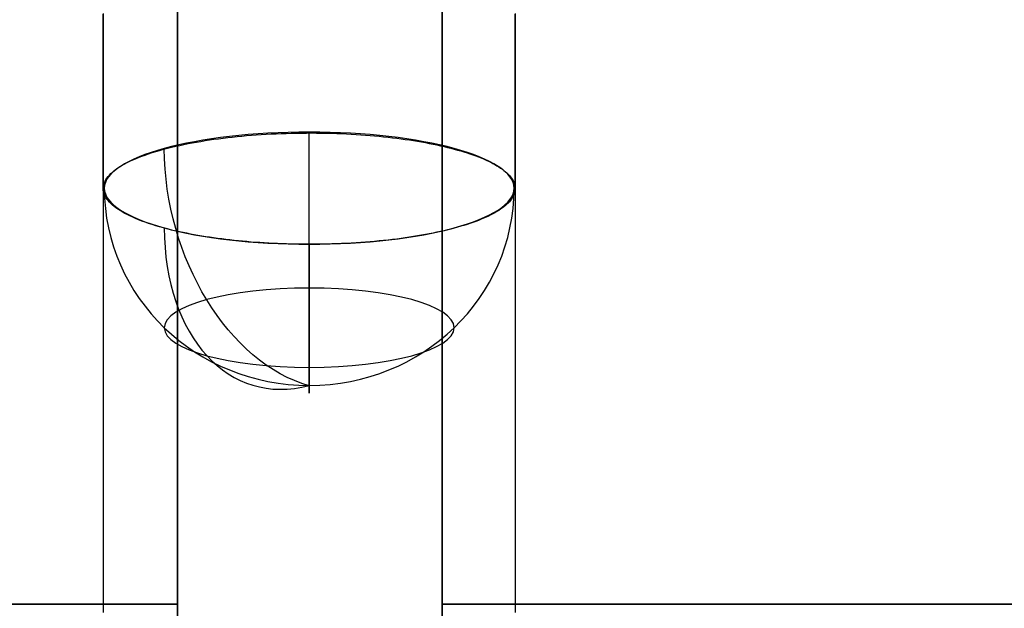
# Model space of a CAD drawing. Extents: x 35614 to 36526, y 4034 to 4838.
# Tile 77 of 79: x 36325 to 36392, y 4678 to 4718. Entities that reach past the tile are written whole.
import ezdxf

# ---------------------------------------------------------------- set-up
doc = ezdxf.new("R2010")
doc.units = 0
doc.layers.add('PREDEFINITO', color=7, linetype='CONTINUOUS')

msp = doc.modelspace()

# ---------------------------------------------------------------- linework, layer by layer
at = {"layer": 'PREDEFINITO'}
for p, q in [((36336.073, 4577.856, 78.329), (36336.073, 4777.942, 78.329)), ((36354.073, 4577.856, 78.329), (36354.073, 4777.942, 78.329)), ((36331.023, 4718.018, 174.294), (36331.023, 4715.561, 175.311)), ((36331.023, 4716.019, -17.443), (36331.023, 4717.958, -16.658)), ((36359.028, 4718.018, 174.294), (36359.028, 4715.561, 175.311)), ((36359.028, 4716.019, -17.443), (36359.028, 4717.958, -16.658)), ((36331.023, 4714.066, -18.19), (36331.023, 4716.019, -17.443)), ((36359.028, 4714.066, -18.19), (36359.028, 4716.019, -17.443)), ((36331.023, 4715.561, 175.311), (36331.023, 4713.065, 176.269)), ((36359.028, 4715.561, 175.311), (36359.028, 4713.065, 176.269)), ((36331.023, 4712.098, -18.897), (36331.023, 4714.066, -18.19)), ((36359.028, 4712.098, -18.897), (36359.028, 4714.066, -18.19)), ((36331.023, 4713.065, 176.269), (36331.023, 4710.53, 177.166)), ((36359.028, 4713.065, 176.269), (36359.028, 4710.53, 177.166)), ((36331.023, 4710.116, -19.565), (36331.023, 4712.098, -18.897)), ((36359.028, 4710.116, -19.565), (36359.028, 4712.098, -18.897)), ((36331.023, 4710.53, 177.166), (36331.023, 4707.956, 178.001)), ((36359.028, 4710.53, 177.166), (36359.028, 4707.956, 178.001)), ((36331.023, 4708.122, -20.194), (36331.023, 4710.116, -19.565)), ((36340.12, 4709.654, -33.355), (36340.443, 4709.685, -33.467)), ((36340.443, 4709.685, -33.467), (36340.769, 4709.714, -33.571)), ((36340.769, 4709.714, -33.571), (36341.098, 4709.742, -33.668)), ((36341.098, 4709.742, -33.668), (36341.428, 4709.767, -33.756)), ((36341.428, 4709.767, -33.756), (36341.761, 4709.789, -33.837)), ((36341.761, 4709.789, -33.837), (36342.096, 4709.81, -33.91)), ((36342.096, 4709.81, -33.91), (36342.433, 4709.828, -33.975)), ((36342.433, 4709.828, -33.975), (36342.772, 4709.845, -34.032)), ((36342.772, 4709.845, -34.032), (36343.113, 4709.858, -34.081)), ((36343.113, 4709.858, -34.081), (36343.455, 4709.87, -34.122)), ((36343.455, 4709.87, -34.122), (36343.798, 4709.88, -34.155)), ((36343.798, 4709.88, -34.155), (36344.143, 4709.887, -34.18)), ((36344.143, 4709.887, -34.18), (36344.488, 4709.892, -34.197)), ((36344.488, 4709.892, -34.197), (36344.835, 4709.894, -34.206)), ((36344.835, 4709.894, -34.206), (36345.182, 4709.895, -34.206)), ((36345.182, 4709.895, -34.206), (36345.53, 4709.893, -34.198)), ((36345.53, 4709.893, -34.198), (36345.878, 4709.889, -34.182)), ((36345.878, 4709.889, -34.182), (36346.227, 4709.882, -34.157)), ((36346.227, 4709.882, -34.157), (36346.564, 4709.873, -34.125)), ((36346.564, 4709.873, -34.125), (36346.899, 4709.863, -34.086)), ((36346.899, 4709.863, -34.086), (36347.231, 4709.85, -34.039)), ((36347.231, 4709.85, -34.039), (36347.56, 4709.835, -33.985)), ((36347.56, 4709.835, -33.985), (36347.887, 4709.818, -33.924)), ((36347.887, 4709.818, -33.924), (36348.21, 4709.799, -33.855)), ((36348.21, 4709.799, -33.855), (36348.531, 4709.778, -33.78)), ((36348.531, 4709.778, -33.78), (36348.849, 4709.755, -33.698)), ((36348.849, 4709.755, -33.698), (36349.164, 4709.73, -33.608)), ((36349.164, 4709.73, -33.608), (36349.475, 4709.703, -33.512)), ((36349.475, 4709.703, -33.512), (36349.783, 4709.674, -33.409)), ((36349.783, 4709.674, -33.409), (36350.088, 4709.643, -33.3)), ((36359.028, 4708.122, -20.194), (36359.028, 4710.116, -19.565)), ((36335.674, 4708.927, -30.77), (36335.963, 4708.995, -31.013)), ((36335.963, 4708.995, -31.013), (36336.233, 4709.055, -31.227)), ((36336.233, 4709.055, -31.227), (36336.507, 4709.113, -31.434)), ((36336.507, 4709.113, -31.434), (36336.787, 4709.17, -31.634)), ((36336.787, 4709.17, -31.634), (36337.07, 4709.224, -31.827)), ((36337.07, 4709.224, -31.827), (36337.358, 4709.276, -32.013)), ((36337.358, 4709.276, -32.013), (36337.65, 4709.326, -32.191)), ((36337.65, 4709.326, -32.191), (36337.946, 4709.375, -32.363)), ((36337.946, 4709.375, -32.363), (36338.246, 4709.421, -32.527)), ((36338.246, 4709.421, -32.527), (36338.55, 4709.465, -32.684)), ((36338.55, 4709.465, -32.684), (36338.858, 4709.507, -32.833)), ((36338.858, 4709.507, -32.833), (36339.169, 4709.547, -32.975)), ((36339.169, 4709.547, -32.975), (36339.483, 4709.584, -33.109)), ((36339.483, 4709.584, -33.109), (36339.8, 4709.62, -33.236)), ((36339.8, 4709.62, -33.236), (36340.12, 4709.654, -33.355)), ((36350.088, 4709.643, -33.3), (36350.389, 4709.611, -33.184)), ((36350.389, 4709.611, -33.184), (36350.687, 4709.576, -33.062)), ((36350.687, 4709.576, -33.062), (36350.981, 4709.54, -32.933)), ((36350.981, 4709.54, -32.933), (36351.272, 4709.502, -32.798)), ((36351.272, 4709.502, -32.798), (36351.558, 4709.463, -32.657)), ((36351.558, 4709.463, -32.657), (36351.841, 4709.421, -32.51)), ((36351.841, 4709.421, -32.51), (36352.119, 4709.378, -32.357)), ((36352.119, 4709.378, -32.357), (36352.394, 4709.334, -32.198)), ((36352.394, 4709.334, -32.198), (36352.664, 4709.287, -32.033)), ((36352.664, 4709.287, -32.033), (36352.93, 4709.239, -31.863)), ((36352.93, 4709.239, -31.863), (36353.191, 4709.19, -31.687)), ((36353.191, 4709.19, -31.687), (36353.448, 4709.139, -31.506)), ((36353.448, 4709.139, -31.506), (36353.701, 4709.086, -31.319)), ((36353.701, 4709.086, -31.319), (36353.949, 4709.032, -31.127)), ((36353.949, 4709.032, -31.127), (36354.192, 4708.976, -30.929)), ((36333.647, 4708.317, -28.603), (36333.872, 4708.399, -28.894)), ((36333.872, 4708.399, -28.894), (36334.104, 4708.48, -29.18)), ((36334.104, 4708.48, -29.18), (36334.346, 4708.559, -29.461)), ((36334.346, 4708.559, -29.461), (36334.595, 4708.636, -29.735)), ((36334.595, 4708.636, -29.735), (36334.853, 4708.711, -30.003)), ((36334.853, 4708.711, -30.003), (36335.119, 4708.785, -30.265)), ((36335.119, 4708.785, -30.265), (36335.392, 4708.857, -30.521)), ((36335.392, 4708.857, -30.521), (36335.674, 4708.927, -30.77)), ((36354.192, 4708.976, -30.929), (36354.43, 4708.919, -30.727)), ((36354.43, 4708.919, -30.727), (36354.664, 4708.861, -30.519)), ((36354.664, 4708.861, -30.519), (36354.892, 4708.801, -30.306)), ((36354.892, 4708.801, -30.306), (36355.115, 4708.739, -30.089)), ((36355.115, 4708.739, -30.089), (36355.333, 4708.677, -29.867)), ((36355.333, 4708.677, -29.867), (36355.546, 4708.613, -29.64)), ((36355.546, 4708.613, -29.64), (36355.754, 4708.547, -29.408)), ((36355.754, 4708.547, -29.408), (36355.956, 4708.481, -29.172)), ((36355.956, 4708.481, -29.172), (36356.152, 4708.413, -28.932)), ((36356.152, 4708.413, -28.932), (36356.343, 4708.344, -28.687)), ((36356.343, 4708.344, -28.687), (36356.528, 4708.274, -28.439)), ((36331.023, 4706.117, -20.783), (36331.023, 4708.122, -20.194)), ((36331.023, 4707.956, 178.001), (36331.023, 4705.344, 178.772)), ((36332.166, 4707.611, -26.094), (36332.32, 4707.704, -26.423)), ((36332.32, 4707.704, -26.423), (36332.483, 4707.796, -26.748)), ((36332.483, 4707.796, -26.748), (36332.655, 4707.886, -27.069)), ((36332.655, 4707.886, -27.069), (36332.836, 4707.975, -27.385)), ((36332.836, 4707.975, -27.385), (36333.025, 4708.063, -27.697)), ((36333.025, 4708.063, -27.697), (36333.224, 4708.149, -28.004)), ((36333.224, 4708.149, -28.004), (36333.431, 4708.234, -28.306)), ((36333.431, 4708.234, -28.306), (36333.647, 4708.317, -28.603)), ((36356.528, 4708.274, -28.439), (36356.707, 4708.203, -28.185)), ((36356.707, 4708.203, -28.185), (36356.88, 4708.13, -27.928)), ((36356.88, 4708.13, -27.928), (36357.047, 4708.056, -27.667)), ((36357.047, 4708.056, -27.667), (36357.209, 4707.982, -27.402)), ((36357.209, 4707.982, -27.402), (36357.364, 4707.906, -27.134)), ((36357.364, 4707.906, -27.134), (36357.512, 4707.829, -26.861)), ((36357.512, 4707.829, -26.861), (36357.655, 4707.751, -26.585)), ((36357.655, 4707.751, -26.585), (36357.79, 4707.673, -26.306)), ((36357.79, 4707.673, -26.306), (36357.92, 4707.593, -26.023)), ((36359.028, 4706.117, -20.783), (36359.028, 4708.122, -20.194)), ((36359.028, 4707.956, 178.001), (36359.028, 4705.344, 178.772)), ((36331.355, 4706.935, -23.689), (36331.442, 4707.034, -24.042)), ((36331.442, 4707.034, -24.042), (36331.539, 4707.133, -24.392)), ((36331.539, 4707.133, -24.392), (36331.645, 4707.23, -24.739)), ((36331.645, 4707.23, -24.739), (36331.761, 4707.327, -25.083)), ((36331.761, 4707.327, -25.083), (36331.887, 4707.423, -25.423)), ((36331.887, 4707.423, -25.423), (36332.022, 4707.518, -25.76)), ((36332.022, 4707.518, -25.76), (36332.166, 4707.611, -26.094)), ((36357.92, 4707.593, -26.023), (36358.042, 4707.512, -25.737)), ((36358.042, 4707.512, -25.737), (36358.158, 4707.431, -25.448)), ((36358.158, 4707.431, -25.448), (36358.267, 4707.348, -25.155)), ((36358.267, 4707.348, -25.155), (36358.37, 4707.265, -24.86)), ((36358.37, 4707.265, -24.86), (36358.465, 4707.181, -24.561)), ((36358.465, 4707.181, -24.561), (36358.553, 4707.096, -24.26)), ((36358.553, 4707.096, -24.26), (36358.634, 4707.01, -23.956)), ((36358.634, 4707.01, -23.956), (36358.707, 4706.924, -23.649)), ((36331.028, 4706.221, -21.152), (36331.044, 4706.324, -21.52)), ((36331.044, 4706.324, -21.52), (36331.071, 4706.427, -21.887)), ((36331.071, 4706.427, -21.887), (36331.107, 4706.53, -22.251)), ((36331.107, 4706.53, -22.251), (36331.154, 4706.632, -22.614)), ((36331.154, 4706.632, -22.614), (36331.211, 4706.734, -22.975)), ((36331.211, 4706.734, -22.975), (36331.278, 4706.835, -23.333)), ((36331.278, 4706.835, -23.333), (36331.355, 4706.935, -23.689)), ((36358.707, 4706.924, -23.649), (36358.774, 4706.836, -23.34)), ((36358.774, 4706.836, -23.34), (36358.832, 4706.749, -23.028)), ((36358.832, 4706.749, -23.028), (36358.884, 4706.66, -22.713)), ((36358.884, 4706.66, -22.713), (36358.927, 4706.571, -22.397)), ((36358.927, 4706.571, -22.397), (36358.963, 4706.481, -22.078)), ((36358.963, 4706.481, -22.078), (36358.991, 4706.391, -21.757)), ((36358.991, 4706.391, -21.757), (36359.011, 4706.3, -21.434)), ((36331.023, 4706.117, -20.783), (36331.028, 4706.221, -21.152)), ((36331.028, 4706.012, -20.413), (36331.023, 4706.117, -20.783)), ((36331.044, 4705.909, -20.045), (36331.028, 4706.012, -20.413)), ((36331.071, 4705.806, -19.678), (36331.044, 4705.909, -20.045)), ((36331.107, 4705.703, -19.314), (36331.071, 4705.806, -19.678)), ((36331.154, 4705.601, -18.951), (36331.107, 4705.703, -19.314)), ((36358.927, 4705.662, -19.168), (36358.884, 4705.573, -18.852)), ((36358.963, 4705.752, -19.487), (36358.927, 4705.662, -19.168)), ((36358.991, 4705.842, -19.808), (36358.963, 4705.752, -19.487)), ((36359.011, 4705.933, -20.131), (36358.991, 4705.842, -19.808)), ((36359.011, 4706.3, -21.434), (36359.024, 4706.208, -21.109)), ((36359.024, 4706.024, -20.456), (36359.011, 4705.933, -20.131)), ((36359.024, 4706.208, -21.109), (36359.028, 4706.116, -20.783)), ((36359.028, 4706.116, -20.783), (36359.024, 4706.024, -20.456)), ((36331.023, 4705.344, 178.772), (36331.023, 4702.696, 179.477)), ((36331.211, 4705.499, -18.59), (36331.154, 4705.601, -18.951)), ((36331.278, 4705.399, -18.232), (36331.211, 4705.499, -18.59)), ((36331.355, 4705.299, -17.876), (36331.278, 4705.399, -18.232)), ((36331.442, 4705.199, -17.523), (36331.355, 4705.299, -17.876)), ((36331.539, 4705.101, -17.173), (36331.442, 4705.199, -17.523)), ((36331.645, 4705.003, -16.826), (36331.539, 4705.101, -17.173)), ((36331.761, 4704.906, -16.482), (36331.645, 4705.003, -16.826)), ((36358.465, 4705.052, -17.004), (36358.37, 4704.968, -16.706)), ((36358.553, 4705.137, -17.305), (36358.465, 4705.052, -17.004)), ((36358.634, 4705.223, -17.61), (36358.553, 4705.137, -17.305)), ((36358.707, 4705.309, -17.916), (36358.634, 4705.223, -17.61)), ((36358.774, 4705.396, -18.226), (36358.707, 4705.309, -17.916)), ((36358.832, 4705.484, -18.538), (36358.774, 4705.396, -18.226)), ((36358.884, 4705.573, -18.852), (36358.832, 4705.484, -18.538)), ((36359.028, 4705.344, 178.772), (36359.028, 4702.696, 179.477)), ((36331.887, 4704.811, -16.141), (36331.761, 4704.906, -16.482)), ((36332.022, 4704.716, -15.805), (36331.887, 4704.811, -16.141)), ((36332.166, 4704.622, -15.471), (36332.022, 4704.716, -15.805)), ((36332.32, 4704.529, -15.142), (36332.166, 4704.622, -15.471)), ((36332.483, 4704.438, -14.817), (36332.32, 4704.529, -15.142)), ((36332.655, 4704.348, -14.496), (36332.483, 4704.438, -14.817)), ((36332.836, 4704.259, -14.18), (36332.655, 4704.348, -14.496)), ((36357.364, 4704.328, -14.431), (36357.209, 4704.252, -14.163)), ((36357.512, 4704.404, -14.704), (36357.364, 4704.328, -14.431)), ((36357.655, 4704.482, -14.98), (36357.512, 4704.404, -14.704)), ((36357.79, 4704.561, -15.259), (36357.655, 4704.482, -14.98)), ((36357.92, 4704.64, -15.542), (36357.79, 4704.561, -15.259)), ((36358.042, 4704.721, -15.828), (36357.92, 4704.64, -15.542)), ((36358.158, 4704.803, -16.117), (36358.042, 4704.721, -15.828)), ((36358.267, 4704.885, -16.41), (36358.158, 4704.803, -16.117)), ((36358.37, 4704.968, -16.706), (36358.267, 4704.885, -16.41)), ((36333.025, 4704.171, -13.868), (36332.836, 4704.259, -14.18)), ((36333.224, 4704.085, -13.561), (36333.025, 4704.171, -13.868)), ((36333.431, 4704, -13.259), (36333.224, 4704.085, -13.561)), ((36333.647, 4703.916, -12.962), (36333.431, 4704, -13.259)), ((36333.872, 4703.834, -12.671), (36333.647, 4703.916, -12.962)), ((36334.104, 4703.754, -12.385), (36333.872, 4703.834, -12.671)), ((36334.346, 4703.675, -12.104), (36334.104, 4703.754, -12.385)), ((36334.595, 4703.598, -11.83), (36334.346, 4703.675, -12.104)), ((36355.754, 4703.687, -12.156), (36355.546, 4703.622, -11.925)), ((36355.956, 4703.753, -12.392), (36355.754, 4703.687, -12.156)), ((36356.152, 4703.821, -12.633), (36355.956, 4703.753, -12.392)), ((36356.343, 4703.89, -12.877), (36356.152, 4703.821, -12.633)), ((36356.528, 4703.96, -13.126), (36356.343, 4703.89, -12.877)), ((36356.707, 4704.031, -13.379), (36356.528, 4703.96, -13.126)), ((36356.88, 4704.104, -13.637), (36356.707, 4704.031, -13.379)), ((36357.047, 4704.177, -13.898), (36356.88, 4704.104, -13.637)), ((36357.209, 4704.252, -14.163), (36357.047, 4704.177, -13.898)), ((36334.853, 4703.522, -11.562), (36334.595, 4703.598, -11.83)), ((36335.119, 4703.448, -11.3), (36334.853, 4703.522, -11.562)), ((36335.392, 4703.376, -11.044), (36335.119, 4703.448, -11.3)), ((36335.674, 4703.306, -10.795), (36335.392, 4703.376, -11.044)), ((36335.963, 4703.238, -10.553), (36335.674, 4703.306, -10.795)), ((36336.204, 4703.184, -10.361), (36335.963, 4703.238, -10.553)), ((36336.448, 4703.131, -10.175), (36336.204, 4703.184, -10.361)), ((36336.696, 4703.081, -9.995), (36336.448, 4703.131, -10.175)), ((36336.947, 4703.031, -9.82), (36336.696, 4703.081, -9.995)), ((36337.202, 4702.984, -9.652), (36336.947, 4703.031, -9.82)), ((36337.461, 4702.938, -9.488), (36337.202, 4702.984, -9.652)), ((36352.93, 4702.996, -9.702), (36352.664, 4702.948, -9.531)), ((36353.191, 4703.045, -9.878), (36352.93, 4702.996, -9.702)), ((36353.448, 4703.096, -10.059), (36353.191, 4703.045, -9.878)), ((36353.701, 4703.149, -10.246), (36353.448, 4703.096, -10.059)), ((36353.949, 4703.203, -10.438), (36353.701, 4703.149, -10.246)), ((36354.192, 4703.259, -10.636), (36353.949, 4703.203, -10.438)), ((36354.43, 4703.316, -10.838), (36354.192, 4703.259, -10.636)), ((36354.664, 4703.374, -11.046), (36354.43, 4703.316, -10.838)), ((36354.892, 4703.434, -11.258), (36354.664, 4703.374, -11.046)), ((36355.115, 4703.495, -11.476), (36354.892, 4703.434, -11.258)), ((36355.333, 4703.558, -11.698), (36355.115, 4703.495, -11.476)), ((36355.546, 4703.622, -11.925), (36355.333, 4703.558, -11.698)), ((36331.023, 4702.696, 179.477), (36331.023, 4700.011, 180.115)), ((36337.723, 4702.894, -9.331), (36337.461, 4702.938, -9.488)), ((36337.988, 4702.851, -9.179), (36337.723, 4702.894, -9.331)), ((36338.256, 4702.81, -9.034), (36337.988, 4702.851, -9.179)), ((36338.527, 4702.77, -8.894), (36338.256, 4702.81, -9.034)), ((36338.801, 4702.733, -8.76), (36338.527, 4702.77, -8.894)), ((36339.077, 4702.696, -8.631), (36338.801, 4702.733, -8.76)), ((36339.356, 4702.662, -8.509), (36339.077, 4702.696, -8.631)), ((36339.638, 4702.629, -8.393), (36339.356, 4702.662, -8.509)), ((36339.923, 4702.598, -8.283), (36339.638, 4702.629, -8.393)), ((36340.209, 4702.569, -8.178), (36339.923, 4702.598, -8.283)), ((36340.498, 4702.541, -8.08), (36340.209, 4702.569, -8.178)), ((36340.789, 4702.515, -7.988), (36340.498, 4702.541, -8.08)), ((36341.082, 4702.491, -7.902), (36340.789, 4702.515, -7.988)), ((36341.377, 4702.468, -7.823), (36341.082, 4702.491, -7.902)), ((36341.674, 4702.448, -7.749), (36341.377, 4702.468, -7.823)), ((36341.972, 4702.429, -7.682), (36341.674, 4702.448, -7.749)), ((36342.272, 4702.411, -7.621), (36341.972, 4702.429, -7.682)), ((36342.574, 4702.396, -7.566), (36342.272, 4702.411, -7.621)), ((36342.877, 4702.382, -7.518), (36342.574, 4702.396, -7.566)), ((36343.181, 4702.37, -7.475), (36342.877, 4702.382, -7.518)), ((36343.486, 4702.36, -7.44), (36343.181, 4702.37, -7.475)), ((36343.792, 4702.352, -7.411), (36343.486, 4702.36, -7.44)), ((36344.1, 4702.346, -7.388), (36343.792, 4702.352, -7.411)), ((36344.408, 4702.341, -7.371), (36344.1, 4702.346, -7.388)), ((36344.717, 4702.338, -7.362), (36344.408, 4702.341, -7.371)), ((36345.027, 4702.337, -7.358), (36344.717, 4702.338, -7.362)), ((36345.326, 4702.338, -7.362), (36345.027, 4702.337, -7.358)), ((36345.626, 4702.34, -7.371), (36345.326, 4702.338, -7.362)), ((36345.926, 4702.345, -7.386), (36345.626, 4702.34, -7.371)), ((36346.227, 4702.351, -7.408), (36345.926, 4702.345, -7.386)), ((36346.564, 4702.36, -7.44), (36346.227, 4702.351, -7.408)), ((36346.899, 4702.371, -7.479), (36346.564, 4702.36, -7.44)), ((36347.231, 4702.384, -7.526), (36346.899, 4702.371, -7.479)), ((36347.56, 4702.399, -7.58), (36347.231, 4702.384, -7.526)), ((36347.887, 4702.416, -7.641), (36347.56, 4702.399, -7.58)), ((36348.21, 4702.435, -7.709), (36347.887, 4702.416, -7.641)), ((36348.531, 4702.456, -7.785), (36348.21, 4702.435, -7.709)), ((36348.849, 4702.479, -7.867), (36348.531, 4702.456, -7.785)), ((36349.164, 4702.505, -7.957), (36348.849, 4702.479, -7.867)), ((36349.475, 4702.532, -8.053), (36349.164, 4702.505, -7.957)), ((36349.783, 4702.56, -8.155), (36349.475, 4702.532, -8.053)), ((36350.088, 4702.591, -8.265), (36349.783, 4702.56, -8.155)), ((36350.389, 4702.624, -8.381), (36350.088, 4702.591, -8.265)), ((36350.687, 4702.658, -8.503), (36350.389, 4702.624, -8.381)), ((36350.981, 4702.694, -8.632), (36350.687, 4702.658, -8.503)), ((36351.272, 4702.732, -8.767), (36350.981, 4702.694, -8.632)), ((36351.558, 4702.772, -8.908), (36351.272, 4702.732, -8.767)), ((36351.841, 4702.813, -9.055), (36351.558, 4702.772, -8.908)), ((36352.119, 4702.857, -9.208), (36351.841, 4702.813, -9.055)), ((36352.394, 4702.901, -9.367), (36352.119, 4702.857, -9.208)), ((36352.664, 4702.948, -9.531), (36352.394, 4702.901, -9.367)), ((36359.028, 4702.696, 179.477), (36359.028, 4700.011, 180.115)), ((36331.023, 4700.011, 180.115), (36331.023, 4697.291, 180.684)), ((36359.028, 4700.011, 180.115), (36359.028, 4697.291, 180.684)), ((36331.023, 4697.291, 180.684), (36331.023, 4694.536, 181.183)), ((36359.028, 4697.291, 180.684), (36359.028, 4694.536, 181.183)), ((36331.023, 4694.536, 181.183), (36331.023, 4691.748, 181.61)), ((36359.028, 4694.536, 181.183), (36359.028, 4691.748, 181.61)), ((36331.023, 4691.748, 181.61), (36331.023, 4688.927, 181.963)), ((36359.028, 4691.748, 181.61), (36359.028, 4688.927, 181.963)), ((36331.023, 4688.927, 181.963), (36331.023, 4686.074, 182.241)), ((36359.028, 4688.927, 181.963), (36359.028, 4686.074, 182.241)), ((36331.023, 4686.074, 182.241), (36331.023, 4683.19, 182.441)), ((36359.028, 4686.074, 182.241), (36359.028, 4683.19, 182.441)), ((36331.023, 4683.19, 182.441), (36331.023, 4680.275, 182.562)), ((36359.028, 4683.19, 182.441), (36359.028, 4680.275, 182.562)), ((36331.023, 4680.275, 182.562), (36331.023, 4677.332, 182.603)), ((36359.028, 4680.275, 182.562), (36359.028, 4677.332, 182.603)), ((36336.073, 4677.899, 178.372), (36336.073, 4677.899, -21.714)), ((36491.295, 4677.899, 178.372), (36354.073, 4677.899, 178.372)), ((36354.073, 4677.899, -21.714), (36354.073, 4677.899, 178.372))]:
    msp.add_line(p, q, dxfattribs=at)
at = {"layer": 'PREDEFINITO', "extrusion": (1, -3.63641e-14, -3.63641e-14)}
msp.add_circle((4677.899, 78.329, 36336.073), 100.043, dxfattribs=at)
msp.add_circle((4677.899, 78.329, 36336.073), 100.043, dxfattribs=at)
at = {"layer": 'PREDEFINITO', "extrusion": (1, 0, 0)}
for centre, radius in [((4677.899, 78.329, 36354.073), 100.043), ((4677.899, 78.329, 36354.073), 100.043), ((4677.899, 78.372, 36354.073), 100)]:
    msp.add_circle(centre, radius, dxfattribs=at)
at = {"layer": 'PREDEFINITO', "extrusion": (-8.50622e-15, 0.961894, 0.273424)}
msp.add_arc((-36345.027, -1306.743, 4521.136), 13.932, 270, 0, dxfattribs=at)
at = {"layer": 'PREDEFINITO', "extrusion": (1, -8.68105e-13, -1.55756e-12)}
msp.add_arc((4706.147, -20.759, 36345.027), 13.932, 195.86813, 285.86584, dxfattribs=at)
msp.add_arc((4706.147, -20.759, 36345.027), 13.932, 195.86813, 285.86584, dxfattribs=at)
at = {"layer": 'PREDEFINITO', "extrusion": (-3.77085e-13, 0.961894, 0.273424)}
msp.add_arc((-36345.027, -1306.743, 4521.136), 13.932, 90, 270, dxfattribs=at)
at = {"layer": 'PREDEFINITO', "extrusion": (0.707107, 0.19334, -0.680161)}
msp.add_arc((-5046.236, 24674.214, 26623.822), 13.932, 201.90008, 291.89779, dxfattribs=at)
at = {"layer": 'PREDEFINITO', "extrusion": (3.71913e-13, -0.273424, 0.961894)}
msp.add_arc((36345.027, 4521.136, -1306.743), 13.932, 180.0023, 270, dxfattribs=at)
msp.add_arc((36345.027, 4521.136, -1306.743), 13.932, 180.0023, 270, dxfattribs=at)
at = {"layer": 'PREDEFINITO', "extrusion": (-6.98173e-14, 0.961894, 0.273424)}
msp.add_arc((-36345.027, -1306.743, 4521.136), 13.932, 360, 90, dxfattribs=at)
at = {"layer": 'PREDEFINITO', "extrusion": (5.25875e-13, -0.273424, 0.961894)}
msp.add_arc((36345.027, 4521.136, -1306.743), 13.932, 270, 359.9977, dxfattribs=at)
at = {"layer": 'PREDEFINITO', "extrusion": (0.707107, -0.19334, 0.680161)}
msp.add_arc((14125.268, -23016.198, 24775.808), 13.932, 111.90238, 201.90008, dxfattribs=at)
at = {"layer": 'PREDEFINITO', "extrusion": (1, 0, 0)}
msp.add_arc((4706.147, -20.759, 36345.027), 13.932, 105.87043, 195.86813, dxfattribs=at)
msp.add_arc((4706.147, -20.759, 36345.027), 13.932, 105.87043, 195.86813, dxfattribs=at)
at = {"layer": 'PREDEFINITO', "extrusion": (3.71196e-13, 0.961894, 0.273424)}
msp.add_arc((-36345.027, -1306.743, 4511.285), 9.851, 270, 360, dxfattribs=at)
at = {"layer": 'PREDEFINITO', "extrusion": (-5.89208e-14, 0.961894, 0.273424)}
msp.add_arc((-36345.027, -1306.743, 4511.285), 9.851, 90, 270, dxfattribs=at)
at = {"layer": 'PREDEFINITO', "extrusion": (4.47865e-14, 0.961894, 0.273424)}
msp.add_arc((-36345.027, -1306.743, 4511.285), 9.851, 0, 90, dxfattribs=at)
at = {"layer": 'PREDEFINITO', "extrusion": (0, 1, 0)}
for centre, start, end in [((-36070.001, -381.581, 4677.899), 64.584395, 115.415605), ((-36070.001, 538.238, 4677.899), 244.584395, 295.415605), ((-36070.001, -381.581, 4677.899), 64.584395, 115.415605)]:
    msp.add_arc(centre, 619.953, start, end, dxfattribs=at)
at = {"layer": 'PREDEFINITO', "extrusion": (-9.55412e-11, 1, -4.36952e-10)}
msp.add_arc((-36422.684, 28.955, 4677.899), 164.416, 65.3357, 114.66433, dxfattribs=at)
msp.add_arc((-36422.684, 28.955, 4677.899), 164.416, 65.3357, 114.66433, dxfattribs=at)
at = {"layer": 'PREDEFINITO', "extrusion": (-9.4572e-11, 1, -4.3706e-10)}
msp.add_arc((-36422.684, 28.955, 4677.899), 164.416, 65.3357, 112.04939, dxfattribs=at)
at = {"layer": 'PREDEFINITO', "extrusion": (9.55428e-11, 1, -4.37023e-10)}
msp.add_arc((-36422.684, 127.702, 4677.899), 164.416, 247.95061, 294.6643, dxfattribs=at)

doc.saveas('drawing.dxf')
